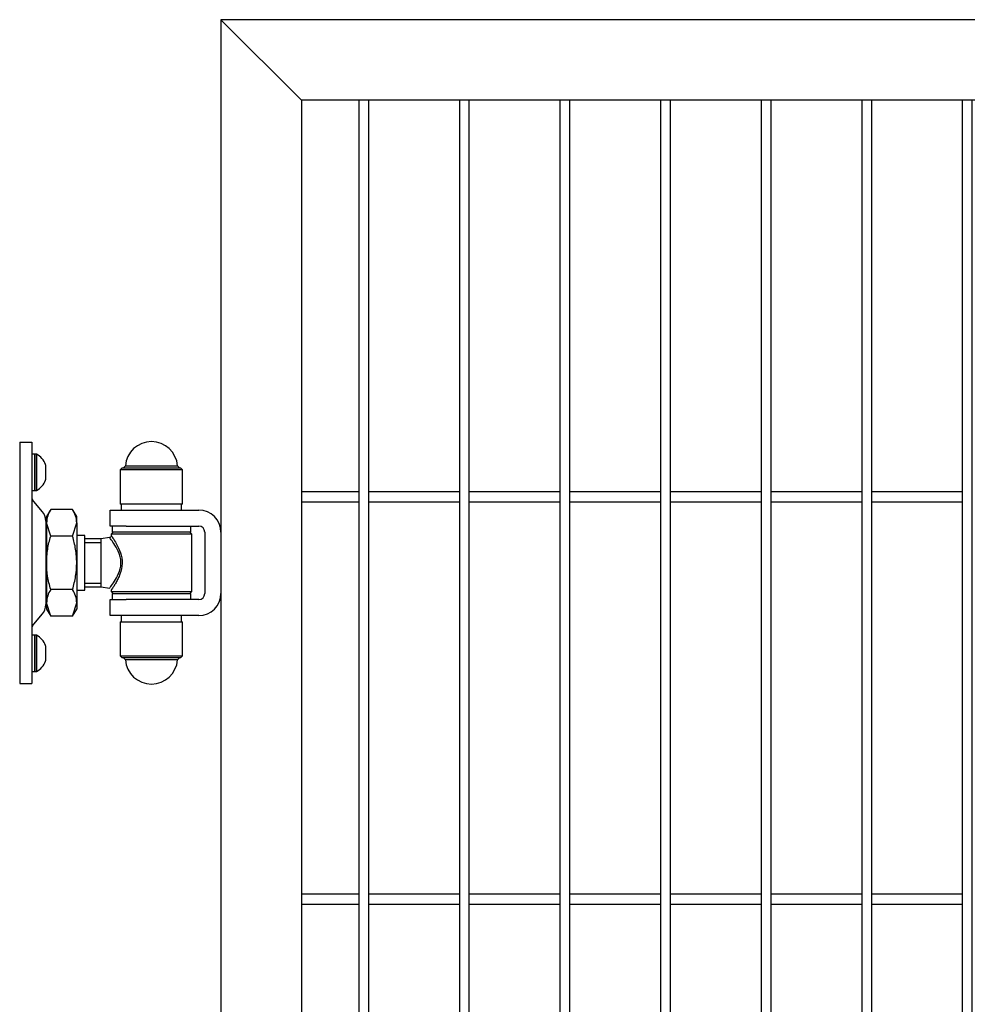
# Model space of a CAD drawing. Header units: inches. Extents: x 1156 to 71303, y -52654 to 51.
# Tile 174 of 217: x 63864 to 63958, y -40648 to -40550. Entities that reach past the tile are written whole.
import ezdxf

# ---------------------------------------------------------------- set-up
doc = ezdxf.new("R2010")
doc.units = ezdxf.units.IN
doc.header["$MEASUREMENT"] = 0
doc.layers.get('0').update_dxf_attribs({"lineweight": 0})
doc.layers.add('AW OGRODZENIA', color=253, linetype='Continuous')

# ---------------------------------------------------------------- blocks, each defined once
blk = doc.blocks.new('zawias_brama_dwuskrz_przod')
for p, q in [((-100, 60), (-94, 60)), ((-100, 60), (-100, -60)), ((-94, 60), (-94, 50)), ((-92.4, 54), (-94, 54)), ((-92.4, 36), (-92.4, 54)), ((-92.4, 54), (-92.4, 36)), ((-91.6, 54), (-92.4, 54)), ((-91.6, 54), (-91.6, 36)), ((-94, 50), (-94, -50)), ((-87.1, 48.72), (-87.1, 41.28)), ((-49, 47.25), (-50, 46.25)), ((-19, 46.25), (-50, 46.25)), ((-50, 46.25), (-50, 29.25)), ((-49, 47.25), (-20, 47.25)), ((-47.47, 48.18), (-48.46, 47.25)), ((-47.47, 48.18), (-21.53, 48.18)), ((-20.54, 47.25), (-21.53, 48.18)), ((-19, 46.25), (-20, 47.25)), ((-19, 29.25), (-19, 46.25)), ((-94, 36), (-92.4, 36)), ((-92.4, 36), (-91.6, 36)), ((-88.8, 25.59), (-93.65, 31.36)), ((-84.6, 26.56), (-86.65, 23)), ((-73.7, 26.56), (-84.6, 26.56)), ((-71.65, 23), (-73.7, 26.56)), ((-55, 18.25), (-55, 26.25)), ((-55, 26.25), (-47, 26.25)), ((-19, 29.25), (-50, 29.25)), ((-49.5, 29.25), (-49.5, 26.25)), ((-47, 26.25), (-11, 26.25)), ((-19.5, 26.25), (-19.5, 29.25)), ((-87.05, 20.77), (-87.05, -20.77)), ((-86.65, 19.92), (-86.65, 23)), ((-86.65, 19.92), (-86.65, 0)), ((-84.6, 13.28), (-86.65, 19.92)), ((-73.7, 13.28), (-71.65, 19.92)), ((-71.65, 19.92), (-71.65, 23)), ((-71.65, 19.92), (-71.65, 0)), ((-86.65, 16.85), (-87.05, 16.85)), ((-47, 18.25), (-55, 18.25)), ((-53.5, 15.25), (-54.5, 14.25)), ((-54, 18.25), (-54, 15.25)), ((-15, 15.25), (-54, 15.25)), ((-47, 18.25), (-11, 18.25)), ((-14.5, 14.25), (-15.5, 15.25)), ((-15, 15.25), (-15, 18.25)), ((-8, 15.25), (-8, -15.25)), ((0, 15.25), (0, -15.25)), ((-73.7, 13.28), (-84.6, 13.28)), ((-67.65, 13.65), (-71.65, 13.65)), ((-67.65, -13.65), (-67.65, 13.65)), ((-59.5, 12), (-67.65, 12)), ((-67.65, 10.16), (-59.5, 10.16)), ((-55.38, 12.58), (-59.5, 12)), ((-59.5, -12), (-59.5, 12)), ((-14.5, 14.25), (-54.5, 14.25)), ((-54.5, 14.25), (-54.5, 13.53)), ((-14.5, -14.25), (-14.5, 14.25)), ((-86.65, 0), (-86.65, -19.92)), ((-71.65, 0), (-71.65, -19.92)), ((-73.7, -13.28), (-84.6, -13.28)), ((-71.65, -13.65), (-67.65, -13.65)), ((-67.65, -10.16), (-59.5, -10.16)), ((-67.65, -12), (-59.5, -12)), ((-59.5, -12), (-55.3, -12.59)), ((-54.5, -13.52), (-54.5, -14.25)), ((-54.5, -14.25), (-14.5, -14.25)), ((-54.5, -14.25), (-53.5, -15.25)), ((-15.5, -15.25), (-14.5, -14.25)), ((-87.05, -16.85), (-86.65, -16.85)), ((-55, -26.25), (-55, -18.25)), ((-55, -18.25), (-47, -18.25)), ((-54, -15.25), (-15, -15.25)), ((-54, -15.25), (-54, -18.25)), ((-11, -18.25), (-47, -18.25)), ((-15, -18.25), (-15, -15.25)), ((-86.65, -19.92), (-86.65, -23)), ((-84.6, -26.56), (-86.65, -19.92)), ((-86.65, -23), (-84.6, -26.56)), ((-73.7, -26.56), (-71.65, -19.92)), ((-73.7, -26.56), (-71.65, -23)), ((-71.65, -19.92), (-71.65, -23)), ((-93.65, -31.36), (-88.8, -25.59)), ((-73.7, -26.56), (-84.6, -26.56)), ((-47, -26.25), (-55, -26.25)), ((-50, -29.25), (-19, -29.25)), ((-50, -29.25), (-50, -46.25)), ((-49.5, -26.25), (-49.5, -29.25)), ((-11, -26.25), (-47, -26.25)), ((-19.5, -29.25), (-19.5, -26.25)), ((-19, -46.25), (-19, -29.25)), ((-92.4, -36), (-94, -36)), ((-92.4, -54), (-92.4, -36)), ((-92.4, -36), (-92.4, -54)), ((-91.6, -36), (-92.4, -36)), ((-91.6, -36), (-91.6, -54)), ((-87.1, -41.28), (-87.1, -48.72)), ((-50, -46.25), (-19, -46.25)), ((-50, -46.25), (-49, -47.25)), ((-20, -47.25), (-49, -47.25)), ((-48.46, -47.25), (-47.47, -48.18)), ((-21.53, -48.18), (-47.47, -48.18)), ((-21.53, -48.18), (-20.54, -47.25)), ((-20, -47.25), (-19, -46.25)), ((-94, -50), (-94, -60)), ((-94, -54), (-92.4, -54)), ((-92.4, -54), (-91.6, -54)), ((-100, -60), (-94, -60))]:
    blk.add_line(p, q)
for centre, radius, start, end in [((-34.5, 47.25), 13, 4.096, 175.9039), ((-96.45, 45.25), 10, 21.3862, 61.0146), ((-87.6, 48.72), 0.5, 360, 21.3862), ((-96.45, 44.75), 10, 298.9854, 338.6138), ((-87.6, 41.28), 0.5, 338.6138, 360), ((-92.5, 32.33), 1.5, 180, 220), ((-94.55, 20.77), 7.5, 360, 40), ((-73.68, 19.54), 12.97, 147.2703, 178.3454), ((-84.62, 19.54), 12.97, 1.6546, 32.7297), ((-11, 15.25), 11, 360, 90), ((-11, 15.25), 3, 360, 90), ((-55.5, 13.57), 1, 275.6499, 314.6003), ((-55.5, 13.57), 1, 314.6003, 330.6788), ((-73.68, -20.29), 12.97, 147.2703, 178.3454), ((-84.62, -20.29), 12.97, 1.6546, 32.7297), ((-11, -15.25), 3, 270, 360), ((-11, -15.25), 11, 270, 360), ((-94.55, -20.77), 7.5, 320, 360), ((-92.5, -32.33), 1.5, 140, 180), ((-96.45, -44.75), 10, 21.3862, 61.0146), ((-87.6, -41.28), 0.5, 360, 21.3862), ((-96.45, -45.25), 10, 298.9854, 338.6138), ((-87.6, -48.72), 0.5, 338.6138, 360), ((-34.5, -47.25), 13, 184.096, 355.9039)]:
    blk.add_arc(centre, radius, start, end)
for points, knots in [([(-86.65, 0), (-86.65, 1.12), (-86.6, 2.25), (-86.41, 4.51), (-86.27, 5.63), (-85.73, 8.96), (-85.22, 11.13), (-84.6, 13.28)], [0, 0, 0, 0, 0.25, 0.25, 0.5, 0.5, 1, 1, 1, 1]), ([(-71.65, 0), (-71.65, 1.12), (-71.7, 2.25), (-71.89, 4.51), (-72.03, 5.63), (-72.57, 8.96), (-73.08, 11.13), (-73.7, 13.28)], [0, 0, 0, 0, 0.25, 0.25, 0.5, 0.5, 1, 1, 1, 1]), ([(-55.36, -12.58), (-55.36, -12.58), (-55.31, -12.52), (-55.11, -12.26), (-54.94, -12.03), (-54.27, -11.14), (-53.64, -10.26), (-52.25, -8.11), (-51.49, -6.82), (-50.23, -3.87), (-49.74, -2.15), (-49.65, 0.52), (-49.73, 1.41), (-50.06, 3.13), (-50.31, 3.94), (-51.19, 6.25), (-51.94, 7.58), (-53.36, 9.87), (-54.02, 10.79), (-54.76, 11.8), (-54.97, 12.07), (-55.25, 12.44), (-55.34, 12.55), (-55.36, 12.58)], [0, 0, 0, 0, 0.053416, 0.053416, 0.116521, 0.116521, 0.242733, 0.242733, 0.368944, 0.368944, 0.495155, 0.495155, 0.558261, 0.558261, 0.621366, 0.621366, 0.747578, 0.747578, 0.873789, 0.873789, 0.936894, 0.936894, 1, 1, 1, 1]), ([(-54.5, 13.57), (-54.48, 13.54), (-54.4, 13.42), (-54.12, 13.01), (-53.92, 12.71), (-53.2, 11.59), (-52.55, 10.56), (-51.2, 8.08), (-50.49, 6.62), (-49.4, 3.37), (-49.04, 1.51), (-49.13, -2.19), (-49.57, -3.99), (-50.45, -6.38), (-50.78, -7.13), (-51.45, -8.52), (-51.79, -9.17), (-52.46, -10.36), (-52.78, -10.9), (-53.37, -11.85), (-53.63, -12.25), (-54.26, -13.22), (-54.5, -13.57), (-54.5, -13.57)], [0, 0, 0, 0, 0.062944, 0.062944, 0.125887, 0.125887, 0.251775, 0.251775, 0.377662, 0.377662, 0.503549, 0.503549, 0.629436, 0.629436, 0.69238, 0.69238, 0.755324, 0.755324, 0.818267, 0.818267, 0.881211, 0.881211, 1, 1, 1, 1]), ([(-84.6, -13.28), (-84.91, -12.2), (-85.19, -11.11), (-85.7, -8.9), (-85.92, -7.8), (-86.46, -4.47), (-86.65, -2.24), (-86.65, 0)], [0, 0, 0, 0, 0.25, 0.25, 0.5, 0.5, 1, 1, 1, 1]), ([(-73.7, -13.28), (-73.39, -12.2), (-73.11, -11.11), (-72.6, -8.9), (-72.38, -7.8), (-71.84, -4.47), (-71.65, -2.24), (-71.65, 0)], [0, 0, 0, 0, 0.25, 0.25, 0.5, 0.5, 1, 1, 1, 1])]:
    blk.add_open_spline(points, degree=3, knots=knots)

msp = doc.modelspace()

# ---------------------------------------------------------------- linework, layer by layer
at = {"layer": 'AW OGRODZENIA'}
for p, q in [((64212.526, -40549.913), (63883.526, -40549.913)), ((63883.526, -40549.913), (63883.526, -40839.913)), ((63891.526, -40557.913), (63883.526, -40549.913)), ((64204.526, -40557.913), (63891.526, -40557.913)), ((63891.526, -40557.913), (63891.526, -40831.913)), ((63891.526, -40596.834), (63897.23, -40596.834)), ((63891.526, -40596.834), (63897.23, -40596.834)), ((63891.526, -40596.834), (63897.23, -40596.834)), ((63891.526, -40596.834), (63897.23, -40596.834)), ((63891.526, -40596.834), (63897.23, -40596.834)), ((63891.526, -40596.834), (63897.23, -40596.834)), ((63891.526, -40596.834), (63897.23, -40596.834)), ((63891.526, -40596.834), (63897.23, -40596.834)), ((63891.526, -40596.834), (63897.23, -40596.834)), ((63891.526, -40596.834), (63897.23, -40596.834)), ((63891.526, -40596.834), (63897.23, -40596.834)), ((63891.526, -40596.834), (63897.23, -40596.834)), ((63891.526, -40596.834), (63897.23, -40596.834)), ((63891.526, -40596.834), (63897.23, -40596.834)), ((63891.526, -40596.834), (63897.23, -40596.834)), ((63891.526, -40596.834), (63897.23, -40596.834)), ((63891.526, -40596.834), (63897.23, -40596.834)), ((63891.526, -40596.834), (63897.23, -40596.834)), ((63891.526, -40596.834), (63897.23, -40596.834)), ((63891.526, -40596.834), (63897.23, -40596.834)), ((63891.526, -40596.834), (63897.23, -40596.834)), ((63891.526, -40596.834), (63897.23, -40596.834)), ((63891.526, -40596.834), (63897.23, -40596.834)), ((63891.526, -40596.834), (63897.23, -40596.834)), ((63891.526, -40596.834), (63897.23, -40596.834)), ((63898.222, -40596.834), (63907.23, -40596.834)), ((63898.222, -40596.834), (63907.23, -40596.834)), ((63898.222, -40596.834), (63907.23, -40596.834)), ((63898.222, -40596.834), (63907.23, -40596.834)), ((63898.222, -40596.834), (63907.23, -40596.834)), ((63898.222, -40596.834), (63907.23, -40596.834)), ((63898.222, -40596.834), (63907.23, -40596.834)), ((63898.222, -40596.834), (63907.23, -40596.834)), ((63898.222, -40596.834), (63907.23, -40596.834)), ((63898.222, -40596.834), (63907.23, -40596.834)), ((63898.222, -40596.834), (63907.23, -40596.834)), ((63898.222, -40596.834), (63907.23, -40596.834)), ((63898.222, -40596.834), (63907.23, -40596.834)), ((63898.222, -40596.834), (63907.23, -40596.834)), ((63898.222, -40596.834), (63907.23, -40596.834)), ((63898.222, -40596.834), (63907.23, -40596.834)), ((63898.222, -40596.834), (63907.23, -40596.834)), ((63898.222, -40596.834), (63907.23, -40596.834)), ((63898.222, -40596.834), (63907.23, -40596.834)), ((63898.222, -40596.834), (63907.23, -40596.834)), ((63898.222, -40596.834), (63907.23, -40596.834)), ((63898.222, -40596.834), (63907.23, -40596.834)), ((63898.222, -40596.834), (63907.23, -40596.834)), ((63898.222, -40596.834), (63907.23, -40596.834)), ((63898.222, -40596.834), (63907.23, -40596.834)), ((63908.222, -40596.834), (63917.23, -40596.834)), ((63908.222, -40596.834), (63917.23, -40596.834)), ((63908.222, -40596.834), (63917.23, -40596.834)), ((63908.222, -40596.834), (63917.23, -40596.834)), ((63908.222, -40596.834), (63917.23, -40596.834)), ((63908.222, -40596.834), (63917.23, -40596.834)), ((63908.222, -40596.834), (63917.23, -40596.834)), ((63908.222, -40596.834), (63917.23, -40596.834)), ((63908.222, -40596.834), (63917.23, -40596.834)), ((63908.222, -40596.834), (63917.23, -40596.834)), ((63908.222, -40596.834), (63917.23, -40596.834)), ((63908.222, -40596.834), (63917.23, -40596.834)), ((63908.222, -40596.834), (63917.23, -40596.834)), ((63908.222, -40596.834), (63917.23, -40596.834)), ((63908.222, -40596.834), (63917.23, -40596.834)), ((63908.222, -40596.834), (63917.23, -40596.834)), ((63908.222, -40596.834), (63917.23, -40596.834)), ((63908.222, -40596.834), (63917.23, -40596.834)), ((63908.222, -40596.834), (63917.23, -40596.834)), ((63908.222, -40596.834), (63917.23, -40596.834)), ((63908.222, -40596.834), (63917.23, -40596.834)), ((63908.222, -40596.834), (63917.23, -40596.834)), ((63908.222, -40596.834), (63917.23, -40596.834)), ((63908.222, -40596.834), (63917.23, -40596.834)), ((63908.222, -40596.834), (63917.23, -40596.834)), ((63918.222, -40596.834), (63927.23, -40596.834)), ((63918.222, -40596.834), (63927.23, -40596.834)), ((63918.222, -40596.834), (63927.23, -40596.834)), ((63918.222, -40596.834), (63927.23, -40596.834)), ((63918.222, -40596.834), (63927.23, -40596.834)), ((63918.222, -40596.834), (63927.23, -40596.834)), ((63918.222, -40596.834), (63927.23, -40596.834)), ((63918.222, -40596.834), (63927.23, -40596.834)), ((63918.222, -40596.834), (63927.23, -40596.834)), ((63918.222, -40596.834), (63927.23, -40596.834)), ((63918.222, -40596.834), (63927.23, -40596.834)), ((63918.222, -40596.834), (63927.23, -40596.834)), ((63918.222, -40596.834), (63927.23, -40596.834)), ((63918.222, -40596.834), (63927.23, -40596.834)), ((63918.222, -40596.834), (63927.23, -40596.834)), ((63918.222, -40596.834), (63927.23, -40596.834)), ((63918.222, -40596.834), (63927.23, -40596.834)), ((63918.222, -40596.834), (63927.23, -40596.834)), ((63918.222, -40596.834), (63927.23, -40596.834)), ((63918.222, -40596.834), (63927.23, -40596.834)), ((63918.222, -40596.834), (63927.23, -40596.834)), ((63918.222, -40596.834), (63927.23, -40596.834)), ((63918.222, -40596.834), (63927.23, -40596.834)), ((63918.222, -40596.834), (63927.23, -40596.834)), ((63918.222, -40596.834), (63927.23, -40596.834)), ((63928.222, -40596.834), (63937.23, -40596.834)), ((63928.222, -40596.834), (63937.23, -40596.834)), ((63928.222, -40596.834), (63937.23, -40596.834)), ((63928.222, -40596.834), (63937.23, -40596.834)), ((63928.222, -40596.834), (63937.23, -40596.834)), ((63928.222, -40596.834), (63937.23, -40596.834)), ((63928.222, -40596.834), (63937.23, -40596.834)), ((63928.222, -40596.834), (63937.23, -40596.834)), ((63928.222, -40596.834), (63937.23, -40596.834)), ((63928.222, -40596.834), (63937.23, -40596.834)), ((63928.222, -40596.834), (63937.23, -40596.834)), ((63928.222, -40596.834), (63937.23, -40596.834)), ((63928.222, -40596.834), (63937.23, -40596.834)), ((63928.222, -40596.834), (63937.23, -40596.834)), ((63928.222, -40596.834), (63937.23, -40596.834)), ((63928.222, -40596.834), (63937.23, -40596.834)), ((63928.222, -40596.834), (63937.23, -40596.834)), ((63928.222, -40596.834), (63937.23, -40596.834)), ((63928.222, -40596.834), (63937.23, -40596.834)), ((63928.222, -40596.834), (63937.23, -40596.834)), ((63928.222, -40596.834), (63937.23, -40596.834)), ((63928.222, -40596.834), (63937.23, -40596.834)), ((63928.222, -40596.834), (63937.23, -40596.834)), ((63928.222, -40596.834), (63937.23, -40596.834)), ((63928.222, -40596.834), (63937.23, -40596.834)), ((63938.222, -40596.834), (63947.23, -40596.834)), ((63938.222, -40596.834), (63947.23, -40596.834)), ((63938.222, -40596.834), (63947.23, -40596.834)), ((63938.222, -40596.834), (63947.23, -40596.834)), ((63938.222, -40596.834), (63947.23, -40596.834)), ((63938.222, -40596.834), (63947.23, -40596.834)), ((63938.222, -40596.834), (63947.23, -40596.834)), ((63938.222, -40596.834), (63947.23, -40596.834)), ((63938.222, -40596.834), (63947.23, -40596.834)), ((63938.222, -40596.834), (63947.23, -40596.834)), ((63938.222, -40596.834), (63947.23, -40596.834)), ((63938.222, -40596.834), (63947.23, -40596.834)), ((63938.222, -40596.834), (63947.23, -40596.834)), ((63938.222, -40596.834), (63947.23, -40596.834)), ((63938.222, -40596.834), (63947.23, -40596.834)), ((63938.222, -40596.834), (63947.23, -40596.834)), ((63938.222, -40596.834), (63947.23, -40596.834)), ((63938.222, -40596.834), (63947.23, -40596.834)), ((63938.222, -40596.834), (63947.23, -40596.834)), ((63938.222, -40596.834), (63947.23, -40596.834)), ((63938.222, -40596.834), (63947.23, -40596.834)), ((63938.222, -40596.834), (63947.23, -40596.834)), ((63938.222, -40596.834), (63947.23, -40596.834)), ((63938.222, -40596.834), (63947.23, -40596.834)), ((63938.222, -40596.834), (63947.23, -40596.834)), ((63948.222, -40596.834), (63957.23, -40596.834)), ((63948.222, -40596.834), (63957.23, -40596.834)), ((63948.222, -40596.834), (63957.23, -40596.834)), ((63948.222, -40596.834), (63957.23, -40596.834)), ((63948.222, -40596.834), (63957.23, -40596.834)), ((63948.222, -40596.834), (63957.23, -40596.834)), ((63948.222, -40596.834), (63957.23, -40596.834)), ((63948.222, -40596.834), (63957.23, -40596.834)), ((63948.222, -40596.834), (63957.23, -40596.834)), ((63948.222, -40596.834), (63957.23, -40596.834)), ((63948.222, -40596.834), (63957.23, -40596.834)), ((63948.222, -40596.834), (63957.23, -40596.834)), ((63948.222, -40596.834), (63957.23, -40596.834)), ((63948.222, -40596.834), (63957.23, -40596.834)), ((63948.222, -40596.834), (63957.23, -40596.834)), ((63948.222, -40596.834), (63957.23, -40596.834)), ((63948.222, -40596.834), (63957.23, -40596.834)), ((63948.222, -40596.834), (63957.23, -40596.834)), ((63948.222, -40596.834), (63957.23, -40596.834)), ((63948.222, -40596.834), (63957.23, -40596.834)), ((63948.222, -40596.834), (63957.23, -40596.834)), ((63948.222, -40596.834), (63957.23, -40596.834)), ((63948.222, -40596.834), (63957.23, -40596.834)), ((63948.222, -40596.834), (63957.23, -40596.834)), ((63948.222, -40596.834), (63957.23, -40596.834)), ((63891.526, -40597.834), (63897.23, -40597.834)), ((63891.526, -40597.834), (63897.23, -40597.834)), ((63891.526, -40597.834), (63897.23, -40597.834)), ((63891.526, -40597.834), (63897.23, -40597.834)), ((63891.526, -40597.834), (63897.23, -40597.834)), ((63891.526, -40597.834), (63897.23, -40597.834)), ((63891.526, -40597.834), (63897.23, -40597.834)), ((63891.526, -40597.834), (63897.23, -40597.834)), ((63891.526, -40597.834), (63897.23, -40597.834)), ((63891.526, -40597.834), (63897.23, -40597.834)), ((63891.526, -40597.834), (63897.23, -40597.834)), ((63891.526, -40597.834), (63897.23, -40597.834)), ((63891.526, -40597.834), (63897.23, -40597.834)), ((63891.526, -40597.834), (63897.23, -40597.834)), ((63891.526, -40597.834), (63897.23, -40597.834)), ((63891.526, -40597.834), (63897.23, -40597.834)), ((63891.526, -40597.834), (63897.23, -40597.834)), ((63891.526, -40597.834), (63897.23, -40597.834)), ((63891.526, -40597.834), (63897.23, -40597.834)), ((63891.526, -40597.834), (63897.23, -40597.834)), ((63891.526, -40597.834), (63897.23, -40597.834)), ((63891.526, -40597.834), (63897.23, -40597.834)), ((63891.526, -40597.834), (63897.23, -40597.834)), ((63891.526, -40597.834), (63897.23, -40597.834)), ((63891.526, -40597.834), (63897.23, -40597.834)), ((63898.222, -40597.834), (63907.23, -40597.834)), ((63898.222, -40597.834), (63907.23, -40597.834)), ((63898.222, -40597.834), (63907.23, -40597.834)), ((63898.222, -40597.834), (63907.23, -40597.834)), ((63898.222, -40597.834), (63907.23, -40597.834)), ((63898.222, -40597.834), (63907.23, -40597.834)), ((63898.222, -40597.834), (63907.23, -40597.834)), ((63898.222, -40597.834), (63907.23, -40597.834)), ((63898.222, -40597.834), (63907.23, -40597.834)), ((63898.222, -40597.834), (63907.23, -40597.834)), ((63898.222, -40597.834), (63907.23, -40597.834)), ((63898.222, -40597.834), (63907.23, -40597.834)), ((63898.222, -40597.834), (63907.23, -40597.834)), ((63898.222, -40597.834), (63907.23, -40597.834)), ((63898.222, -40597.834), (63907.23, -40597.834)), ((63898.222, -40597.834), (63907.23, -40597.834)), ((63898.222, -40597.834), (63907.23, -40597.834)), ((63898.222, -40597.834), (63907.23, -40597.834)), ((63898.222, -40597.834), (63907.23, -40597.834)), ((63898.222, -40597.834), (63907.23, -40597.834)), ((63898.222, -40597.834), (63907.23, -40597.834)), ((63898.222, -40597.834), (63907.23, -40597.834)), ((63898.222, -40597.834), (63907.23, -40597.834)), ((63898.222, -40597.834), (63907.23, -40597.834)), ((63898.222, -40597.834), (63907.23, -40597.834)), ((63908.222, -40597.834), (63917.23, -40597.834)), ((63908.222, -40597.834), (63917.23, -40597.834)), ((63908.222, -40597.834), (63917.23, -40597.834)), ((63908.222, -40597.834), (63917.23, -40597.834)), ((63908.222, -40597.834), (63917.23, -40597.834)), ((63908.222, -40597.834), (63917.23, -40597.834)), ((63908.222, -40597.834), (63917.23, -40597.834)), ((63908.222, -40597.834), (63917.23, -40597.834)), ((63908.222, -40597.834), (63917.23, -40597.834)), ((63908.222, -40597.834), (63917.23, -40597.834)), ((63908.222, -40597.834), (63917.23, -40597.834)), ((63908.222, -40597.834), (63917.23, -40597.834)), ((63908.222, -40597.834), (63917.23, -40597.834)), ((63908.222, -40597.834), (63917.23, -40597.834)), ((63908.222, -40597.834), (63917.23, -40597.834)), ((63908.222, -40597.834), (63917.23, -40597.834)), ((63908.222, -40597.834), (63917.23, -40597.834)), ((63908.222, -40597.834), (63917.23, -40597.834)), ((63908.222, -40597.834), (63917.23, -40597.834)), ((63908.222, -40597.834), (63917.23, -40597.834)), ((63908.222, -40597.834), (63917.23, -40597.834)), ((63908.222, -40597.834), (63917.23, -40597.834)), ((63908.222, -40597.834), (63917.23, -40597.834)), ((63908.222, -40597.834), (63917.23, -40597.834)), ((63908.222, -40597.834), (63917.23, -40597.834)), ((63918.222, -40597.834), (63927.23, -40597.834)), ((63918.222, -40597.834), (63927.23, -40597.834)), ((63918.222, -40597.834), (63927.23, -40597.834)), ((63918.222, -40597.834), (63927.23, -40597.834)), ((63918.222, -40597.834), (63927.23, -40597.834)), ((63918.222, -40597.834), (63927.23, -40597.834)), ((63918.222, -40597.834), (63927.23, -40597.834)), ((63918.222, -40597.834), (63927.23, -40597.834)), ((63918.222, -40597.834), (63927.23, -40597.834)), ((63918.222, -40597.834), (63927.23, -40597.834)), ((63918.222, -40597.834), (63927.23, -40597.834)), ((63918.222, -40597.834), (63927.23, -40597.834)), ((63918.222, -40597.834), (63927.23, -40597.834)), ((63918.222, -40597.834), (63927.23, -40597.834)), ((63918.222, -40597.834), (63927.23, -40597.834)), ((63918.222, -40597.834), (63927.23, -40597.834)), ((63918.222, -40597.834), (63927.23, -40597.834)), ((63918.222, -40597.834), (63927.23, -40597.834)), ((63918.222, -40597.834), (63927.23, -40597.834)), ((63918.222, -40597.834), (63927.23, -40597.834)), ((63918.222, -40597.834), (63927.23, -40597.834)), ((63918.222, -40597.834), (63927.23, -40597.834)), ((63918.222, -40597.834), (63927.23, -40597.834)), ((63918.222, -40597.834), (63927.23, -40597.834)), ((63918.222, -40597.834), (63927.23, -40597.834)), ((63928.222, -40597.834), (63937.23, -40597.834)), ((63928.222, -40597.834), (63937.23, -40597.834)), ((63928.222, -40597.834), (63937.23, -40597.834)), ((63928.222, -40597.834), (63937.23, -40597.834)), ((63928.222, -40597.834), (63937.23, -40597.834)), ((63928.222, -40597.834), (63937.23, -40597.834)), ((63928.222, -40597.834), (63937.23, -40597.834)), ((63928.222, -40597.834), (63937.23, -40597.834)), ((63928.222, -40597.834), (63937.23, -40597.834)), ((63928.222, -40597.834), (63937.23, -40597.834)), ((63928.222, -40597.834), (63937.23, -40597.834)), ((63928.222, -40597.834), (63937.23, -40597.834)), ((63928.222, -40597.834), (63937.23, -40597.834)), ((63928.222, -40597.834), (63937.23, -40597.834)), ((63928.222, -40597.834), (63937.23, -40597.834)), ((63928.222, -40597.834), (63937.23, -40597.834)), ((63928.222, -40597.834), (63937.23, -40597.834)), ((63928.222, -40597.834), (63937.23, -40597.834)), ((63928.222, -40597.834), (63937.23, -40597.834)), ((63928.222, -40597.834), (63937.23, -40597.834)), ((63928.222, -40597.834), (63937.23, -40597.834)), ((63928.222, -40597.834), (63937.23, -40597.834)), ((63928.222, -40597.834), (63937.23, -40597.834)), ((63928.222, -40597.834), (63937.23, -40597.834)), ((63928.222, -40597.834), (63937.23, -40597.834)), ((63938.222, -40597.834), (63947.23, -40597.834)), ((63938.222, -40597.834), (63947.23, -40597.834)), ((63938.222, -40597.834), (63947.23, -40597.834)), ((63938.222, -40597.834), (63947.23, -40597.834)), ((63938.222, -40597.834), (63947.23, -40597.834)), ((63938.222, -40597.834), (63947.23, -40597.834)), ((63938.222, -40597.834), (63947.23, -40597.834)), ((63938.222, -40597.834), (63947.23, -40597.834)), ((63938.222, -40597.834), (63947.23, -40597.834)), ((63938.222, -40597.834), (63947.23, -40597.834)), ((63938.222, -40597.834), (63947.23, -40597.834)), ((63938.222, -40597.834), (63947.23, -40597.834)), ((63938.222, -40597.834), (63947.23, -40597.834)), ((63938.222, -40597.834), (63947.23, -40597.834)), ((63938.222, -40597.834), (63947.23, -40597.834)), ((63938.222, -40597.834), (63947.23, -40597.834)), ((63938.222, -40597.834), (63947.23, -40597.834)), ((63938.222, -40597.834), (63947.23, -40597.834)), ((63938.222, -40597.834), (63947.23, -40597.834)), ((63938.222, -40597.834), (63947.23, -40597.834)), ((63938.222, -40597.834), (63947.23, -40597.834)), ((63938.222, -40597.834), (63947.23, -40597.834)), ((63938.222, -40597.834), (63947.23, -40597.834)), ((63938.222, -40597.834), (63947.23, -40597.834)), ((63938.222, -40597.834), (63947.23, -40597.834)), ((63948.222, -40597.834), (63957.23, -40597.834)), ((63948.222, -40597.834), (63957.23, -40597.834)), ((63948.222, -40597.834), (63957.23, -40597.834)), ((63948.222, -40597.834), (63957.23, -40597.834)), ((63948.222, -40597.834), (63957.23, -40597.834)), ((63948.222, -40597.834), (63957.23, -40597.834)), ((63948.222, -40597.834), (63957.23, -40597.834)), ((63948.222, -40597.834), (63957.23, -40597.834)), ((63948.222, -40597.834), (63957.23, -40597.834)), ((63948.222, -40597.834), (63957.23, -40597.834)), ((63948.222, -40597.834), (63957.23, -40597.834)), ((63948.222, -40597.834), (63957.23, -40597.834)), ((63948.222, -40597.834), (63957.23, -40597.834)), ((63948.222, -40597.834), (63957.23, -40597.834)), ((63948.222, -40597.834), (63957.23, -40597.834)), ((63948.222, -40597.834), (63957.23, -40597.834)), ((63948.222, -40597.834), (63957.23, -40597.834)), ((63948.222, -40597.834), (63957.23, -40597.834)), ((63948.222, -40597.834), (63957.23, -40597.834)), ((63948.222, -40597.834), (63957.23, -40597.834)), ((63948.222, -40597.834), (63957.23, -40597.834)), ((63948.222, -40597.834), (63957.23, -40597.834)), ((63948.222, -40597.834), (63957.23, -40597.834)), ((63948.222, -40597.834), (63957.23, -40597.834)), ((63948.222, -40597.834), (63957.23, -40597.834)), ((63891.526, -40636.834), (63897.23, -40636.834)), ((63891.526, -40636.834), (63897.23, -40636.834)), ((63891.526, -40636.834), (63897.23, -40636.834)), ((63891.526, -40636.834), (63897.23, -40636.834)), ((63891.526, -40636.834), (63897.23, -40636.834)), ((63891.526, -40636.834), (63897.23, -40636.834)), ((63891.526, -40636.834), (63897.23, -40636.834)), ((63891.526, -40636.834), (63897.23, -40636.834)), ((63891.526, -40636.834), (63897.23, -40636.834)), ((63891.526, -40636.834), (63897.23, -40636.834)), ((63891.526, -40636.834), (63897.23, -40636.834)), ((63891.526, -40636.834), (63897.23, -40636.834)), ((63891.526, -40636.834), (63897.23, -40636.834)), ((63891.526, -40636.834), (63897.23, -40636.834)), ((63891.526, -40636.834), (63897.23, -40636.834)), ((63891.526, -40636.834), (63897.23, -40636.834)), ((63891.526, -40636.834), (63897.23, -40636.834)), ((63891.526, -40636.834), (63897.23, -40636.834)), ((63891.526, -40636.834), (63897.23, -40636.834)), ((63891.526, -40636.834), (63897.23, -40636.834)), ((63891.526, -40636.834), (63897.23, -40636.834)), ((63891.526, -40636.834), (63897.23, -40636.834)), ((63891.526, -40636.834), (63897.23, -40636.834)), ((63891.526, -40636.834), (63897.23, -40636.834)), ((63891.526, -40636.834), (63897.23, -40636.834)), ((63898.222, -40636.834), (63907.23, -40636.834)), ((63898.222, -40636.834), (63907.23, -40636.834)), ((63898.222, -40636.834), (63907.23, -40636.834)), ((63898.222, -40636.834), (63907.23, -40636.834)), ((63898.222, -40636.834), (63907.23, -40636.834)), ((63898.222, -40636.834), (63907.23, -40636.834)), ((63898.222, -40636.834), (63907.23, -40636.834)), ((63898.222, -40636.834), (63907.23, -40636.834)), ((63898.222, -40636.834), (63907.23, -40636.834)), ((63898.222, -40636.834), (63907.23, -40636.834)), ((63898.222, -40636.834), (63907.23, -40636.834)), ((63898.222, -40636.834), (63907.23, -40636.834)), ((63898.222, -40636.834), (63907.23, -40636.834)), ((63898.222, -40636.834), (63907.23, -40636.834)), ((63898.222, -40636.834), (63907.23, -40636.834)), ((63898.222, -40636.834), (63907.23, -40636.834)), ((63898.222, -40636.834), (63907.23, -40636.834)), ((63898.222, -40636.834), (63907.23, -40636.834)), ((63898.222, -40636.834), (63907.23, -40636.834)), ((63898.222, -40636.834), (63907.23, -40636.834)), ((63898.222, -40636.834), (63907.23, -40636.834)), ((63898.222, -40636.834), (63907.23, -40636.834)), ((63898.222, -40636.834), (63907.23, -40636.834)), ((63898.222, -40636.834), (63907.23, -40636.834)), ((63898.222, -40636.834), (63907.23, -40636.834)), ((63908.222, -40636.834), (63917.23, -40636.834)), ((63908.222, -40636.834), (63917.23, -40636.834)), ((63908.222, -40636.834), (63917.23, -40636.834)), ((63908.222, -40636.834), (63917.23, -40636.834)), ((63908.222, -40636.834), (63917.23, -40636.834)), ((63908.222, -40636.834), (63917.23, -40636.834)), ((63908.222, -40636.834), (63917.23, -40636.834)), ((63908.222, -40636.834), (63917.23, -40636.834)), ((63908.222, -40636.834), (63917.23, -40636.834)), ((63908.222, -40636.834), (63917.23, -40636.834)), ((63908.222, -40636.834), (63917.23, -40636.834)), ((63908.222, -40636.834), (63917.23, -40636.834)), ((63908.222, -40636.834), (63917.23, -40636.834)), ((63908.222, -40636.834), (63917.23, -40636.834)), ((63908.222, -40636.834), (63917.23, -40636.834)), ((63908.222, -40636.834), (63917.23, -40636.834)), ((63908.222, -40636.834), (63917.23, -40636.834)), ((63908.222, -40636.834), (63917.23, -40636.834)), ((63908.222, -40636.834), (63917.23, -40636.834)), ((63908.222, -40636.834), (63917.23, -40636.834)), ((63908.222, -40636.834), (63917.23, -40636.834)), ((63908.222, -40636.834), (63917.23, -40636.834)), ((63908.222, -40636.834), (63917.23, -40636.834)), ((63908.222, -40636.834), (63917.23, -40636.834)), ((63908.222, -40636.834), (63917.23, -40636.834)), ((63918.222, -40636.834), (63927.23, -40636.834)), ((63918.222, -40636.834), (63927.23, -40636.834)), ((63918.222, -40636.834), (63927.23, -40636.834)), ((63918.222, -40636.834), (63927.23, -40636.834)), ((63918.222, -40636.834), (63927.23, -40636.834)), ((63918.222, -40636.834), (63927.23, -40636.834)), ((63918.222, -40636.834), (63927.23, -40636.834)), ((63918.222, -40636.834), (63927.23, -40636.834)), ((63918.222, -40636.834), (63927.23, -40636.834)), ((63918.222, -40636.834), (63927.23, -40636.834)), ((63918.222, -40636.834), (63927.23, -40636.834)), ((63918.222, -40636.834), (63927.23, -40636.834)), ((63918.222, -40636.834), (63927.23, -40636.834)), ((63918.222, -40636.834), (63927.23, -40636.834)), ((63918.222, -40636.834), (63927.23, -40636.834)), ((63918.222, -40636.834), (63927.23, -40636.834)), ((63918.222, -40636.834), (63927.23, -40636.834)), ((63918.222, -40636.834), (63927.23, -40636.834)), ((63918.222, -40636.834), (63927.23, -40636.834)), ((63918.222, -40636.834), (63927.23, -40636.834)), ((63918.222, -40636.834), (63927.23, -40636.834)), ((63918.222, -40636.834), (63927.23, -40636.834)), ((63918.222, -40636.834), (63927.23, -40636.834)), ((63918.222, -40636.834), (63927.23, -40636.834)), ((63918.222, -40636.834), (63927.23, -40636.834)), ((63928.222, -40636.834), (63937.23, -40636.834)), ((63928.222, -40636.834), (63937.23, -40636.834)), ((63928.222, -40636.834), (63937.23, -40636.834)), ((63928.222, -40636.834), (63937.23, -40636.834)), ((63928.222, -40636.834), (63937.23, -40636.834)), ((63928.222, -40636.834), (63937.23, -40636.834)), ((63928.222, -40636.834), (63937.23, -40636.834)), ((63928.222, -40636.834), (63937.23, -40636.834)), ((63928.222, -40636.834), (63937.23, -40636.834)), ((63928.222, -40636.834), (63937.23, -40636.834)), ((63928.222, -40636.834), (63937.23, -40636.834)), ((63928.222, -40636.834), (63937.23, -40636.834)), ((63928.222, -40636.834), (63937.23, -40636.834)), ((63928.222, -40636.834), (63937.23, -40636.834)), ((63928.222, -40636.834), (63937.23, -40636.834)), ((63928.222, -40636.834), (63937.23, -40636.834)), ((63928.222, -40636.834), (63937.23, -40636.834)), ((63928.222, -40636.834), (63937.23, -40636.834)), ((63928.222, -40636.834), (63937.23, -40636.834)), ((63928.222, -40636.834), (63937.23, -40636.834)), ((63928.222, -40636.834), (63937.23, -40636.834)), ((63928.222, -40636.834), (63937.23, -40636.834)), ((63928.222, -40636.834), (63937.23, -40636.834)), ((63928.222, -40636.834), (63937.23, -40636.834)), ((63928.222, -40636.834), (63937.23, -40636.834)), ((63938.222, -40636.834), (63947.23, -40636.834)), ((63938.222, -40636.834), (63947.23, -40636.834)), ((63938.222, -40636.834), (63947.23, -40636.834)), ((63938.222, -40636.834), (63947.23, -40636.834)), ((63938.222, -40636.834), (63947.23, -40636.834)), ((63938.222, -40636.834), (63947.23, -40636.834)), ((63938.222, -40636.834), (63947.23, -40636.834)), ((63938.222, -40636.834), (63947.23, -40636.834)), ((63938.222, -40636.834), (63947.23, -40636.834)), ((63938.222, -40636.834), (63947.23, -40636.834)), ((63938.222, -40636.834), (63947.23, -40636.834)), ((63938.222, -40636.834), (63947.23, -40636.834)), ((63938.222, -40636.834), (63947.23, -40636.834)), ((63938.222, -40636.834), (63947.23, -40636.834)), ((63938.222, -40636.834), (63947.23, -40636.834)), ((63938.222, -40636.834), (63947.23, -40636.834)), ((63938.222, -40636.834), (63947.23, -40636.834)), ((63938.222, -40636.834), (63947.23, -40636.834)), ((63938.222, -40636.834), (63947.23, -40636.834)), ((63938.222, -40636.834), (63947.23, -40636.834)), ((63938.222, -40636.834), (63947.23, -40636.834)), ((63938.222, -40636.834), (63947.23, -40636.834)), ((63938.222, -40636.834), (63947.23, -40636.834)), ((63938.222, -40636.834), (63947.23, -40636.834)), ((63938.222, -40636.834), (63947.23, -40636.834)), ((63948.222, -40636.834), (63957.23, -40636.834)), ((63948.222, -40636.834), (63957.23, -40636.834)), ((63948.222, -40636.834), (63957.23, -40636.834)), ((63948.222, -40636.834), (63957.23, -40636.834)), ((63948.222, -40636.834), (63957.23, -40636.834)), ((63948.222, -40636.834), (63957.23, -40636.834)), ((63948.222, -40636.834), (63957.23, -40636.834)), ((63948.222, -40636.834), (63957.23, -40636.834)), ((63948.222, -40636.834), (63957.23, -40636.834)), ((63948.222, -40636.834), (63957.23, -40636.834)), ((63948.222, -40636.834), (63957.23, -40636.834)), ((63948.222, -40636.834), (63957.23, -40636.834)), ((63948.222, -40636.834), (63957.23, -40636.834)), ((63948.222, -40636.834), (63957.23, -40636.834)), ((63948.222, -40636.834), (63957.23, -40636.834)), ((63948.222, -40636.834), (63957.23, -40636.834)), ((63948.222, -40636.834), (63957.23, -40636.834)), ((63948.222, -40636.834), (63957.23, -40636.834)), ((63948.222, -40636.834), (63957.23, -40636.834)), ((63948.222, -40636.834), (63957.23, -40636.834)), ((63948.222, -40636.834), (63957.23, -40636.834)), ((63948.222, -40636.834), (63957.23, -40636.834)), ((63948.222, -40636.834), (63957.23, -40636.834)), ((63948.222, -40636.834), (63957.23, -40636.834)), ((63948.222, -40636.834), (63957.23, -40636.834)), ((63891.526, -40637.834), (63897.23, -40637.834)), ((63891.526, -40637.834), (63897.23, -40637.834)), ((63891.526, -40637.834), (63897.23, -40637.834)), ((63891.526, -40637.834), (63897.23, -40637.834)), ((63891.526, -40637.834), (63897.23, -40637.834)), ((63891.526, -40637.834), (63897.23, -40637.834)), ((63891.526, -40637.834), (63897.23, -40637.834)), ((63891.526, -40637.834), (63897.23, -40637.834)), ((63891.526, -40637.834), (63897.23, -40637.834)), ((63891.526, -40637.834), (63897.23, -40637.834)), ((63891.526, -40637.834), (63897.23, -40637.834)), ((63891.526, -40637.834), (63897.23, -40637.834)), ((63891.526, -40637.834), (63897.23, -40637.834)), ((63891.526, -40637.834), (63897.23, -40637.834)), ((63891.526, -40637.834), (63897.23, -40637.834)), ((63891.526, -40637.834), (63897.23, -40637.834)), ((63891.526, -40637.834), (63897.23, -40637.834)), ((63891.526, -40637.834), (63897.23, -40637.834)), ((63891.526, -40637.834), (63897.23, -40637.834)), ((63891.526, -40637.834), (63897.23, -40637.834)), ((63891.526, -40637.834), (63897.23, -40637.834)), ((63891.526, -40637.834), (63897.23, -40637.834)), ((63891.526, -40637.834), (63897.23, -40637.834)), ((63891.526, -40637.834), (63897.23, -40637.834)), ((63891.526, -40637.834), (63897.23, -40637.834)), ((63898.222, -40637.834), (63907.23, -40637.834)), ((63898.222, -40637.834), (63907.23, -40637.834)), ((63898.222, -40637.834), (63907.23, -40637.834)), ((63898.222, -40637.834), (63907.23, -40637.834)), ((63898.222, -40637.834), (63907.23, -40637.834)), ((63898.222, -40637.834), (63907.23, -40637.834)), ((63898.222, -40637.834), (63907.23, -40637.834)), ((63898.222, -40637.834), (63907.23, -40637.834)), ((63898.222, -40637.834), (63907.23, -40637.834)), ((63898.222, -40637.834), (63907.23, -40637.834)), ((63898.222, -40637.834), (63907.23, -40637.834)), ((63898.222, -40637.834), (63907.23, -40637.834)), ((63898.222, -40637.834), (63907.23, -40637.834)), ((63898.222, -40637.834), (63907.23, -40637.834)), ((63898.222, -40637.834), (63907.23, -40637.834)), ((63898.222, -40637.834), (63907.23, -40637.834)), ((63898.222, -40637.834), (63907.23, -40637.834)), ((63898.222, -40637.834), (63907.23, -40637.834)), ((63898.222, -40637.834), (63907.23, -40637.834)), ((63898.222, -40637.834), (63907.23, -40637.834)), ((63898.222, -40637.834), (63907.23, -40637.834)), ((63898.222, -40637.834), (63907.23, -40637.834)), ((63898.222, -40637.834), (63907.23, -40637.834)), ((63898.222, -40637.834), (63907.23, -40637.834)), ((63898.222, -40637.834), (63907.23, -40637.834)), ((63908.222, -40637.834), (63917.23, -40637.834)), ((63908.222, -40637.834), (63917.23, -40637.834)), ((63908.222, -40637.834), (63917.23, -40637.834)), ((63908.222, -40637.834), (63917.23, -40637.834)), ((63908.222, -40637.834), (63917.23, -40637.834)), ((63908.222, -40637.834), (63917.23, -40637.834)), ((63908.222, -40637.834), (63917.23, -40637.834)), ((63908.222, -40637.834), (63917.23, -40637.834)), ((63908.222, -40637.834), (63917.23, -40637.834)), ((63908.222, -40637.834), (63917.23, -40637.834)), ((63908.222, -40637.834), (63917.23, -40637.834)), ((63908.222, -40637.834), (63917.23, -40637.834)), ((63908.222, -40637.834), (63917.23, -40637.834)), ((63908.222, -40637.834), (63917.23, -40637.834)), ((63908.222, -40637.834), (63917.23, -40637.834)), ((63908.222, -40637.834), (63917.23, -40637.834)), ((63908.222, -40637.834), (63917.23, -40637.834)), ((63908.222, -40637.834), (63917.23, -40637.834)), ((63908.222, -40637.834), (63917.23, -40637.834)), ((63908.222, -40637.834), (63917.23, -40637.834)), ((63908.222, -40637.834), (63917.23, -40637.834)), ((63908.222, -40637.834), (63917.23, -40637.834)), ((63908.222, -40637.834), (63917.23, -40637.834)), ((63908.222, -40637.834), (63917.23, -40637.834)), ((63908.222, -40637.834), (63917.23, -40637.834)), ((63918.222, -40637.834), (63927.23, -40637.834)), ((63918.222, -40637.834), (63927.23, -40637.834)), ((63918.222, -40637.834), (63927.23, -40637.834)), ((63918.222, -40637.834), (63927.23, -40637.834)), ((63918.222, -40637.834), (63927.23, -40637.834)), ((63918.222, -40637.834), (63927.23, -40637.834)), ((63918.222, -40637.834), (63927.23, -40637.834)), ((63918.222, -40637.834), (63927.23, -40637.834)), ((63918.222, -40637.834), (63927.23, -40637.834)), ((63918.222, -40637.834), (63927.23, -40637.834)), ((63918.222, -40637.834), (63927.23, -40637.834)), ((63918.222, -40637.834), (63927.23, -40637.834)), ((63918.222, -40637.834), (63927.23, -40637.834)), ((63918.222, -40637.834), (63927.23, -40637.834)), ((63918.222, -40637.834), (63927.23, -40637.834)), ((63918.222, -40637.834), (63927.23, -40637.834)), ((63918.222, -40637.834), (63927.23, -40637.834)), ((63918.222, -40637.834), (63927.23, -40637.834)), ((63918.222, -40637.834), (63927.23, -40637.834)), ((63918.222, -40637.834), (63927.23, -40637.834)), ((63918.222, -40637.834), (63927.23, -40637.834)), ((63918.222, -40637.834), (63927.23, -40637.834)), ((63918.222, -40637.834), (63927.23, -40637.834)), ((63918.222, -40637.834), (63927.23, -40637.834)), ((63918.222, -40637.834), (63927.23, -40637.834)), ((63928.222, -40637.834), (63937.23, -40637.834)), ((63928.222, -40637.834), (63937.23, -40637.834)), ((63928.222, -40637.834), (63937.23, -40637.834)), ((63928.222, -40637.834), (63937.23, -40637.834)), ((63928.222, -40637.834), (63937.23, -40637.834)), ((63928.222, -40637.834), (63937.23, -40637.834)), ((63928.222, -40637.834), (63937.23, -40637.834)), ((63928.222, -40637.834), (63937.23, -40637.834)), ((63928.222, -40637.834), (63937.23, -40637.834)), ((63928.222, -40637.834), (63937.23, -40637.834)), ((63928.222, -40637.834), (63937.23, -40637.834)), ((63928.222, -40637.834), (63937.23, -40637.834)), ((63928.222, -40637.834), (63937.23, -40637.834)), ((63928.222, -40637.834), (63937.23, -40637.834)), ((63928.222, -40637.834), (63937.23, -40637.834)), ((63928.222, -40637.834), (63937.23, -40637.834)), ((63928.222, -40637.834), (63937.23, -40637.834)), ((63928.222, -40637.834), (63937.23, -40637.834)), ((63928.222, -40637.834), (63937.23, -40637.834)), ((63928.222, -40637.834), (63937.23, -40637.834)), ((63928.222, -40637.834), (63937.23, -40637.834)), ((63928.222, -40637.834), (63937.23, -40637.834)), ((63928.222, -40637.834), (63937.23, -40637.834)), ((63928.222, -40637.834), (63937.23, -40637.834)), ((63928.222, -40637.834), (63937.23, -40637.834)), ((63938.222, -40637.834), (63947.23, -40637.834)), ((63938.222, -40637.834), (63947.23, -40637.834)), ((63938.222, -40637.834), (63947.23, -40637.834)), ((63938.222, -40637.834), (63947.23, -40637.834)), ((63938.222, -40637.834), (63947.23, -40637.834)), ((63938.222, -40637.834), (63947.23, -40637.834)), ((63938.222, -40637.834), (63947.23, -40637.834)), ((63938.222, -40637.834), (63947.23, -40637.834)), ((63938.222, -40637.834), (63947.23, -40637.834)), ((63938.222, -40637.834), (63947.23, -40637.834)), ((63938.222, -40637.834), (63947.23, -40637.834)), ((63938.222, -40637.834), (63947.23, -40637.834)), ((63938.222, -40637.834), (63947.23, -40637.834)), ((63938.222, -40637.834), (63947.23, -40637.834)), ((63938.222, -40637.834), (63947.23, -40637.834)), ((63938.222, -40637.834), (63947.23, -40637.834)), ((63938.222, -40637.834), (63947.23, -40637.834)), ((63938.222, -40637.834), (63947.23, -40637.834)), ((63938.222, -40637.834), (63947.23, -40637.834)), ((63938.222, -40637.834), (63947.23, -40637.834)), ((63938.222, -40637.834), (63947.23, -40637.834)), ((63938.222, -40637.834), (63947.23, -40637.834)), ((63938.222, -40637.834), (63947.23, -40637.834)), ((63938.222, -40637.834), (63947.23, -40637.834)), ((63938.222, -40637.834), (63947.23, -40637.834)), ((63948.222, -40637.834), (63957.23, -40637.834)), ((63948.222, -40637.834), (63957.23, -40637.834)), ((63948.222, -40637.834), (63957.23, -40637.834)), ((63948.222, -40637.834), (63957.23, -40637.834)), ((63948.222, -40637.834), (63957.23, -40637.834)), ((63948.222, -40637.834), (63957.23, -40637.834)), ((63948.222, -40637.834), (63957.23, -40637.834)), ((63948.222, -40637.834), (63957.23, -40637.834)), ((63948.222, -40637.834), (63957.23, -40637.834)), ((63948.222, -40637.834), (63957.23, -40637.834)), ((63948.222, -40637.834), (63957.23, -40637.834)), ((63948.222, -40637.834), (63957.23, -40637.834)), ((63948.222, -40637.834), (63957.23, -40637.834)), ((63948.222, -40637.834), (63957.23, -40637.834)), ((63948.222, -40637.834), (63957.23, -40637.834)), ((63948.222, -40637.834), (63957.23, -40637.834)), ((63948.222, -40637.834), (63957.23, -40637.834)), ((63948.222, -40637.834), (63957.23, -40637.834)), ((63948.222, -40637.834), (63957.23, -40637.834)), ((63948.222, -40637.834), (63957.23, -40637.834)), ((63948.222, -40637.834), (63957.23, -40637.834)), ((63948.222, -40637.834), (63957.23, -40637.834)), ((63948.222, -40637.834), (63957.23, -40637.834)), ((63948.222, -40637.834), (63957.23, -40637.834)), ((63948.222, -40637.834), (63957.23, -40637.834))]:
    msp.add_line(p, q, dxfattribs=at)
for points in [[(63898.222, -40557.913), (63897.23, -40557.913), (63897.23, -40831.913), (63898.222, -40831.913)], [(63908.222, -40557.913), (63907.23, -40557.913), (63907.23, -40831.913), (63908.222, -40831.913)], [(63918.222, -40557.913), (63917.23, -40557.913), (63917.23, -40831.913), (63918.222, -40831.913)], [(63928.222, -40557.913), (63927.23, -40557.913), (63927.23, -40831.913), (63928.222, -40831.913)], [(63938.222, -40557.913), (63937.23, -40557.913), (63937.23, -40831.913), (63938.222, -40831.913)], [(63948.222, -40557.913), (63947.23, -40557.913), (63947.23, -40831.913), (63948.222, -40831.913)], [(63958.222, -40557.913), (63957.23, -40557.913), (63957.23, -40831.913), (63958.222, -40831.913)]]:
    msp.add_lwpolyline(points, close=True, dxfattribs=at)

# ---------------------------------------------------------------- block references
at = {"layer": 'AW OGRODZENIA', "xscale": 0.2, "yscale": 0.2, "zscale": 0.2}
msp.add_blockref('zawias_brama_dwuskrz_przod', (63883.526, -40603.913), dxfattribs=at)

doc.saveas('drawing.dxf')
